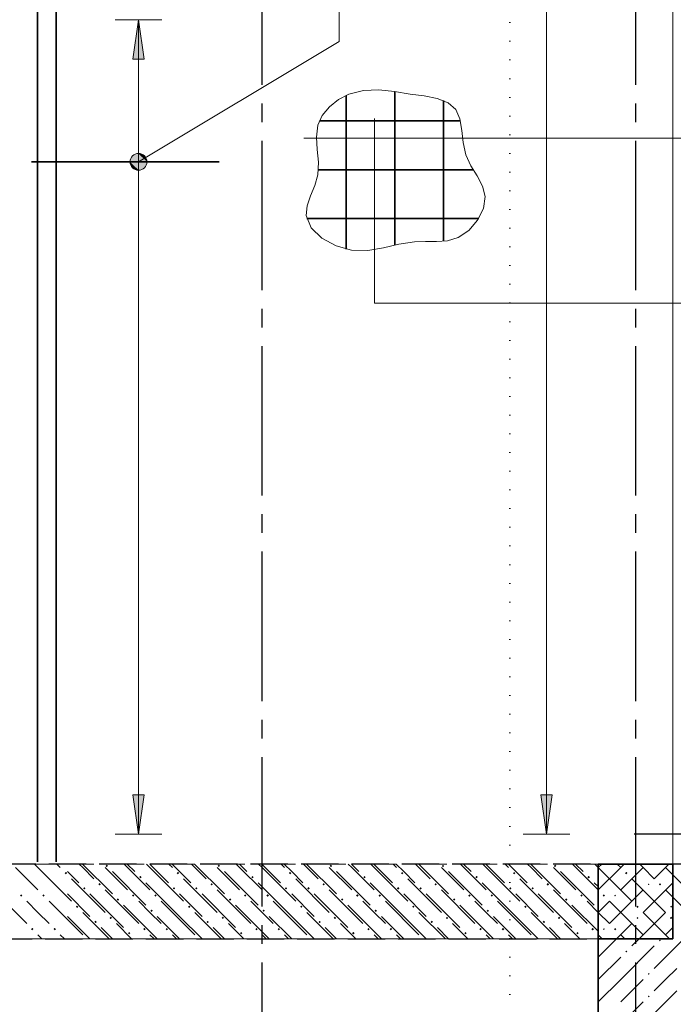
# Model space of a CAD drawing. Header units: millimetres. Extents: x 0 to 50400, y 0 to 35640.
# Tile 18 of 23: x 38532 to 42731, y 19540 to 25866. Entities that reach past the tile are written whole.
import ezdxf

# ---------------------------------------------------------------- set-up
doc = ezdxf.new("R2010")
doc.units = ezdxf.units.MM
for name, pattern in [('______2', [324, 240, -84]), ('______5', [1320, 960, -120, 120, -120]), ('______9', [120, 0, -120])]:
    doc.linetypes.add(name, pattern=pattern)
for name, color, linetype, lineweight in [('Standard', 7, 'Continuous', 25), ('ЖБ Лестница', 52, 'Continuous', 25), ('ЖБ Перекрытие верхний уровень', 7, 'Continuous', 35), ('ЖБ Стена верхний уровень', 7, 'Continuous', 35), ('Общий02', 7, 'Continuous', 18), ('Позиционная метка линия выноска', 7, 'Continuous', 13), ('Позиционная метка номер позиции', 7, 'Continuous', 13), ('Сечения символ', 7, 'Continuous', 25)]:
    doc.layers.add(name, color=color, linetype=linetype, lineweight=lineweight)
for name, color, linetype, true_color in [('Оси', 7, '______5', 0x656565), ('Стена ДОП П-обр. неравн', 7, 'Continuous', 0xa0a0a0), ('Стена обрамление Г-обр.', 7, 'Continuous', 0xa0a0a0)]:
    doc.layers.add(name, color=color, linetype=linetype, true_color=true_color)

msp = doc.modelspace()

# ---------------------------------------------------------------- hatches: boundary and pattern name
at = {"layer": 'ЖБ Лестница', "linetype": 'Continuous', "lineweight": 18, "transparency": 33554687}
for points in [[(39084, 20428.9), (39091.8, 20436.7), (39099.6, 20428.9), (39091.8, 20421.1)], [(39804, 20428.9), (39811.8, 20436.7), (39819.6, 20428.9), (39811.8, 20421.1)], [(40524, 20428.9), (40531.8, 20436.7), (40539.6, 20428.9), (40531.8, 20421.1)], [(41244, 20428.9), (41251.8, 20436.7), (41259.6, 20428.9), (41251.8, 20421.1)], [(41964, 20428.9), (41971.8, 20436.7), (41979.6, 20428.9), (41971.8, 20421.1)], [(38821.6, 20382.8), (38829.4, 20390.6), (38837.2, 20382.8), (38829.4, 20375)], [(42421.6, 20382.8), (42429.4, 20390.6), (42437.2, 20382.8), (42429.4, 20375)], [(39299.9, 20356.9), (39307.7, 20364.7), (39315.5, 20356.9), (39307.7, 20349.1)], [(40019.9, 20356.9), (40027.7, 20364.7), (40035.5, 20356.9), (40027.7, 20349.1)], [(40739.9, 20356.9), (40747.7, 20364.7), (40755.5, 20356.9), (40747.7, 20349.1)], [(41459.9, 20356.9), (41467.7, 20364.7), (41475.5, 20356.9), (41467.7, 20349.1)], [(42179.9, 20356.9), (42187.7, 20364.7), (42195.5, 20356.9), (42187.7, 20349.1)], [(42637.6, 20310.8), (42645.4, 20318.6), (42653.2, 20310.8), (42645.4, 20303)], [(38533.6, 20238.8), (38541.4, 20246.6), (38549.2, 20238.8), (38541.4, 20231)], [(38677.6, 20238.8), (38685.4, 20246.6), (38693.2, 20238.8), (38685.4, 20231)], [(38939.9, 20284.9), (38947.7, 20292.7), (38955.5, 20284.9), (38947.7, 20277.1)], [(39516, 20284.9), (39523.7, 20292.7), (39531.5, 20284.9), (39523.7, 20277.1)], [(39659.9, 20284.9), (39667.7, 20292.7), (39675.5, 20284.9), (39667.7, 20277.1)], [(40236, 20284.9), (40243.7, 20292.7), (40251.5, 20284.9), (40243.7, 20277.1)], [(40379.9, 20284.9), (40387.7, 20292.7), (40395.5, 20284.9), (40387.7, 20277.1)], [(40956, 20284.9), (40963.7, 20292.7), (40971.5, 20284.9), (40963.7, 20277.1)], [(41099.9, 20284.9), (41107.7, 20292.7), (41115.5, 20284.9), (41107.7, 20277.1)], [(41676, 20284.9), (41683.7, 20292.7), (41691.5, 20284.9), (41683.7, 20277.1)], [(41819.9, 20284.9), (41827.7, 20292.7), (41835.5, 20284.9), (41827.7, 20277.1)], [(42277.6, 20238.8), (42285.4, 20246.6), (42293.2, 20238.8), (42285.4, 20231)], [(39156, 20212.9), (39163.7, 20220.7), (39171.5, 20212.9), (39163.7, 20205.1)], [(39876, 20212.9), (39883.7, 20220.7), (39891.5, 20212.9), (39883.7, 20205.1)], [(40596, 20212.9), (40603.7, 20220.7), (40611.5, 20212.9), (40603.7, 20205.1)], [(41316, 20212.9), (41323.7, 20220.7), (41331.5, 20212.9), (41323.7, 20205.1)], [(42036, 20212.9), (42043.7, 20220.7), (42051.5, 20212.9), (42043.7, 20205.1)], [(39372, 20140.9), (39379.8, 20148.7), (39387.5, 20140.9), (39379.8, 20133.1)], [(40092, 20140.9), (40099.8, 20148.7), (40107.5, 20140.9), (40099.8, 20133.1)], [(40812, 20140.9), (40819.8, 20148.7), (40827.5, 20140.9), (40819.8, 20133.1)], [(41532, 20140.9), (41539.8, 20148.7), (41547.5, 20140.9), (41539.8, 20133.1)], [(42493.6, 20166.8), (42501.4, 20174.6), (42509.2, 20166.8), (42501.4, 20159)], [(39012, 20068.9), (39019.8, 20076.7), (39027.5, 20068.9), (39019.8, 20061.1)], [(39732, 20068.9), (39739.8, 20076.7), (39747.5, 20068.9), (39739.8, 20061.1)], [(40452, 20068.9), (40459.8, 20076.7), (40467.5, 20068.9), (40459.8, 20061.1)], [(41172, 20068.9), (41179.8, 20076.7), (41187.5, 20068.9), (41179.8, 20061.1)], [(41892, 20068.9), (41899.8, 20076.7), (41907.5, 20068.9), (41899.8, 20061.1)], [(42709.6, 20094.8), (42717.4, 20102.6), (42725.2, 20094.8), (42717.4, 20087)], [(38605.6, 20022.8), (38613.4, 20030.6), (38621.2, 20022.8), (38613.4, 20015)], [(38749.6, 20022.8), (38757.4, 20030.6), (38765.2, 20022.8), (38757.4, 20015)], [(39228, 19996.9), (39235.8, 20004.7), (39243.6, 19996.9), (39235.8, 19989.1)], [(39948, 19996.9), (39955.8, 20004.7), (39963.6, 19996.9), (39955.8, 19989.1)], [(40668, 19996.9), (40675.8, 20004.7), (40683.6, 19996.9), (40675.8, 19989.1)], [(41388, 19996.9), (41395.8, 20004.7), (41403.6, 19996.9), (41395.8, 19989.1)], [(42108, 19996.9), (42115.8, 20004.7), (42123.6, 19996.9), (42115.8, 19989.1)], [(42349.6, 20022.8), (42357.4, 20030.6), (42365.2, 20022.8), (42357.4, 20015)]]:
    msp.add_hatch(color=7, dxfattribs=at).paths.add_polyline_path(points, flags=16)
at = {"layer": 'ЖБ Перекрытие верхний уровень', "linetype": 'Continuous', "lineweight": 18, "transparency": 33554687}
for points in [[(38821.6, 20382.8), (38829.4, 20390.6), (38837.2, 20382.8), (38829.4, 20375)], [(39541.6, 20382.8), (39549.4, 20390.6), (39557.2, 20382.8), (39549.4, 20375)], [(40261.6, 20382.8), (40269.4, 20390.6), (40277.2, 20382.8), (40269.4, 20375)], [(40981.6, 20382.8), (40989.4, 20390.6), (40997.2, 20382.8), (40989.4, 20375)], [(41701.6, 20382.8), (41709.4, 20390.6), (41717.2, 20382.8), (41709.4, 20375)], [(42421.6, 20382.8), (42429.4, 20390.6), (42437.2, 20382.8), (42429.4, 20375)], [(39037.6, 20310.8), (39045.4, 20318.6), (39053.2, 20310.8), (39045.4, 20303)], [(39757.6, 20310.8), (39765.4, 20318.6), (39773.2, 20310.8), (39765.4, 20303)], [(40477.6, 20310.8), (40485.4, 20318.6), (40493.2, 20310.8), (40485.4, 20303)], [(41197.6, 20310.8), (41205.4, 20318.6), (41213.2, 20310.8), (41205.4, 20303)], [(41917.6, 20310.8), (41925.4, 20318.6), (41933.2, 20310.8), (41925.4, 20303)], [(42637.6, 20310.8), (42645.4, 20318.6), (42653.2, 20310.8), (42645.4, 20303)], [(38533.6, 20238.8), (38541.4, 20246.6), (38549.2, 20238.8), (38541.4, 20231)], [(38677.6, 20238.8), (38685.4, 20246.6), (38693.2, 20238.8), (38685.4, 20231)], [(39253.6, 20238.8), (39261.4, 20246.6), (39269.2, 20238.8), (39261.4, 20231)], [(39397.6, 20238.8), (39405.4, 20246.6), (39413.2, 20238.8), (39405.4, 20231)], [(39973.6, 20238.8), (39981.4, 20246.6), (39989.2, 20238.8), (39981.4, 20231)], [(40117.6, 20238.8), (40125.4, 20246.6), (40133.2, 20238.8), (40125.4, 20231)], [(40693.6, 20238.8), (40701.4, 20246.6), (40709.2, 20238.8), (40701.4, 20231)], [(40837.6, 20238.8), (40845.4, 20246.6), (40853.2, 20238.8), (40845.4, 20231)], [(41413.6, 20238.8), (41421.4, 20246.6), (41429.2, 20238.8), (41421.4, 20231)], [(41557.6, 20238.8), (41565.4, 20246.6), (41573.2, 20238.8), (41565.4, 20231)], [(42133.6, 20238.8), (42141.4, 20246.6), (42149.2, 20238.8), (42141.4, 20231)], [(42277.6, 20238.8), (42285.4, 20246.6), (42293.2, 20238.8), (42285.4, 20231)], [(38893.6, 20166.8), (38901.4, 20174.6), (38909.2, 20166.8), (38901.4, 20159)], [(39613.6, 20166.8), (39621.4, 20174.6), (39629.2, 20166.8), (39621.4, 20159)], [(40333.6, 20166.8), (40341.4, 20174.6), (40349.2, 20166.8), (40341.4, 20159)], [(41053.6, 20166.8), (41061.4, 20174.6), (41069.2, 20166.8), (41061.4, 20159)], [(41773.6, 20166.8), (41781.4, 20174.6), (41789.2, 20166.8), (41781.4, 20159)], [(42493.6, 20166.8), (42501.4, 20174.6), (42509.2, 20166.8), (42501.4, 20159)], [(39109.6, 20094.8), (39117.4, 20102.6), (39125.2, 20094.8), (39117.4, 20087)], [(39829.6, 20094.8), (39837.4, 20102.6), (39845.2, 20094.8), (39837.4, 20087)], [(40549.6, 20094.8), (40557.4, 20102.6), (40565.2, 20094.8), (40557.4, 20087)], [(41269.6, 20094.8), (41277.4, 20102.6), (41285.2, 20094.8), (41277.4, 20087)], [(41989.6, 20094.8), (41997.4, 20102.6), (42005.2, 20094.8), (41997.4, 20087)], [(42709.6, 20094.8), (42717.4, 20102.6), (42725.2, 20094.8), (42717.4, 20087)], [(38605.6, 20022.8), (38613.4, 20030.6), (38621.2, 20022.8), (38613.4, 20015)], [(38749.6, 20022.8), (38757.4, 20030.6), (38765.2, 20022.8), (38757.4, 20015)], [(39325.6, 20022.8), (39333.4, 20030.6), (39341.2, 20022.8), (39333.4, 20015)], [(39469.6, 20022.8), (39477.4, 20030.6), (39485.2, 20022.8), (39477.4, 20015)], [(40045.6, 20022.8), (40053.4, 20030.6), (40061.2, 20022.8), (40053.4, 20015)], [(40189.6, 20022.8), (40197.4, 20030.6), (40205.2, 20022.8), (40197.4, 20015)], [(40765.6, 20022.8), (40773.4, 20030.6), (40781.2, 20022.8), (40773.4, 20015)], [(40909.6, 20022.8), (40917.4, 20030.6), (40925.2, 20022.8), (40917.4, 20015)], [(41485.6, 20022.8), (41493.4, 20030.6), (41501.2, 20022.8), (41493.4, 20015)], [(41629.6, 20022.8), (41637.4, 20030.6), (41645.2, 20022.8), (41637.4, 20015)], [(42205.6, 20022.8), (42213.4, 20030.6), (42221.2, 20022.8), (42213.4, 20015)], [(42349.6, 20022.8), (42357.4, 20030.6), (42365.2, 20022.8), (42357.4, 20015)]]:
    msp.add_hatch(color=7, dxfattribs=at).paths.add_polyline_path(points, flags=16)
at = {"layer": 'ЖБ Стена верхний уровень', "linetype": 'Continuous', "lineweight": 18, "transparency": 33554687}
for points in [[(42567.4, 20310.8), (42573.4, 20316.8), (42579.4, 20310.8), (42573.4, 20304.8)], [(42351.4, 20238.8), (42357.4, 20244.8), (42363.4, 20238.8), (42357.4, 20232.8)], [(42711.4, 20166.8), (42717.4, 20172.8), (42723.4, 20166.8), (42717.4, 20160.8)], [(42495.4, 20094.8), (42501.4, 20100.8), (42507.4, 20094.8), (42501.4, 20088.8)], [(42279.4, 20022.8), (42285.4, 20028.8), (42291.4, 20022.8), (42285.4, 20016.8)], [(42639.4, 19950.8), (42645.4, 19956.8), (42651.4, 19950.8), (42645.4, 19944.8)], [(42423.4, 19878.8), (42429.4, 19884.8), (42435.4, 19878.8), (42429.4, 19872.8)], [(42567.4, 19734.8), (42573.4, 19740.8), (42579.4, 19734.8), (42573.4, 19728.8)], [(42567.4, 19590.8), (42573.4, 19596.8), (42579.4, 19590.8), (42573.4, 19584.8)]]:
    msp.add_hatch(color=7, dxfattribs=at).paths.add_polyline_path(points, flags=16)
at = {"layer": 'Общий02', "linetype": 'Continuous', "lineweight": 13, "transparency": 33554687}
msp.add_hatch(color=7, dxfattribs=at).paths.add_polyline_path([(39259.8, 25612.9), (39295.7, 25864.9), (39331.8, 25612.9)], flags=16)
for points in [[(39259.8, 20884.9), (39295.7, 20632.9), (39331.8, 20884.9)], [(41880.4, 20884.9), (41916.4, 20632.9), (41952.4, 20884.9)]]:
    msp.add_hatch(color=7, dxfattribs=at).paths.add_polyline_path(points)
at = {"layer": 'Позиционная метка линия выноска', "linetype": 'Continuous', "lineweight": 13, "transparency": 33554687}
for points in [[(39323.6, 24906.6), (39267.9, 24999.2), (39248.7, 24978.8)], [(39342.8, 24927), (39295, 25006.6), (39267.9, 24999.2)], [(39342.8, 24927), (39267.9, 24999.2), (39323.6, 24906.6)], [(39349.5, 24953.6), (39321.7, 24999.9), (39295, 25006.6)], [(39349.5, 24953.6), (39295, 25006.6), (39342.8, 24927)], [(39321.7, 24999.9), (39349.5, 24953.6), (39342, 24980.7)], [(39296.5, 24899.2), (39248.7, 24978.8), (39242, 24952.1)], [(39296.5, 24899.2), (39242, 24952.1), (39269.8, 24905.8)], [(39269.8, 24905.8), (39242, 24952.1), (39249.5, 24925.1)], [(39323.6, 24906.6), (39248.7, 24978.8), (39296.5, 24899.2)]]:
    msp.add_hatch(color=7, dxfattribs=at).paths.add_polyline_path(points)

# ---------------------------------------------------------------- linework, layer by layer
at = {"layer": 'Standard', "color": 7, "linetype": 'Continuous', "lineweight": -3, "transparency": 33554687}
msp.add_lwpolyline([(43674.2, 20632.9), (43653.8, 20632.9), (43653.8, 20632.9), (42479, 20632.9)], dxfattribs=at)
at = {"layer": 'ЖБ Лестница', "color": 7, "linetype": '______2', "lineweight": 13, "transparency": 33554687}
for p, q in [((38839.7, 20440.9), (38215.7, 20440.9)), ((42247.7, 20440.9), (38839.7, 20440.9)), ((42247.7, 19960.9), (42247.7, 20440.9)), ((42247.7, 20440.9), (42247.7, 19960.9)), ((42727.7, 20440.9), (42247.7, 20440.9)), ((42727.7, 19960.9), (42727.7, 20440.9)), ((38215.7, 19960.9), (38839.7, 19960.9)), ((38839.7, 19960.9), (42247.7, 19960.9)), ((42247.7, 19960.9), (42727.7, 19960.9))]:
    msp.add_line(p, q, dxfattribs=at)
at = {"layer": 'ЖБ Лестница', "color": 9, "linetype": 'Continuous', "lineweight": 18, "true_color": 0xc7c7c7, "transparency": 33554687}
for p, q in [((38627.4, 20440.9), (38649.4, 20418.8)), ((38771.3, 20440.9), (38793.4, 20418.8)), ((38935.8, 20440.9), (39127.7, 20248.9)), ((39223.8, 20440.9), (39271.8, 20392.9)), ((39367.7, 20440.9), (39487.7, 20320.9)), ((39559.7, 20392.9), (39511.8, 20440.9)), ((39655.8, 20440.9), (39847.7, 20248.9)), ((39943.8, 20440.9), (39991.8, 20392.9)), ((40087.7, 20440.9), (40207.7, 20320.9)), ((40279.7, 20392.9), (40231.8, 20440.9)), ((40375.8, 20440.9), (40567.7, 20248.9)), ((40663.8, 20440.9), (40711.8, 20392.9)), ((40807.7, 20440.9), (40927.7, 20320.9)), ((40999.7, 20392.9), (40951.8, 20440.9)), ((41095.8, 20440.9), (41287.7, 20248.9)), ((41383.8, 20440.9), (41431.8, 20392.9)), ((41527.7, 20440.9), (41647.7, 20320.9)), ((41719.7, 20392.9), (41671.8, 20440.9)), ((41815.8, 20440.9), (42007.7, 20248.9)), ((42103.8, 20440.9), (42151.8, 20392.9)), ((42247.7, 20440.9), (42247.7, 20440.9)), ((42371.3, 20440.9), (42393.4, 20418.8)), ((42537.4, 20418.8), (42515.3, 20440.9)), ((38505.4, 20418.8), (38649.4, 20274.8)), ((38649.4, 20418.8), (38839.7, 20228.5)), ((38911.8, 20320.9), (38839.7, 20392.9)), ((39127.7, 20392.9), (39343.7, 20176.9)), ((39631.8, 20320.9), (39559.7, 20392.9)), ((39847.7, 20392.9), (40063.7, 20176.9)), ((40351.8, 20320.9), (40279.7, 20392.9)), ((40567.7, 20392.9), (40783.7, 20176.9)), ((41071.8, 20320.9), (40999.7, 20392.9)), ((41287.7, 20392.9), (41503.7, 20176.9)), ((41791.8, 20320.9), (41719.7, 20392.9)), ((42007.7, 20392.9), (42223.7, 20176.9)), ((42247.7, 20420.5), (42249.4, 20418.8)), ((42249.4, 20418.8), (42465.4, 20202.8)), ((42609.4, 20346.8), (42537.4, 20418.8)), ((42681.4, 20418.8), (42727.7, 20372.5)), ((39559.7, 20104.9), (39343.7, 20320.9)), ((40279.7, 20104.9), (40063.7, 20320.9)), ((40999.7, 20104.9), (40783.7, 20320.9)), ((41719.7, 20104.9), (41503.7, 20320.9)), ((42247.7, 20296.9), (42223.7, 20320.9)), ((42465.4, 20346.8), (42681.4, 20130.8)), ((38361.4, 20274.8), (38577.4, 20058.8)), ((38839.7, 20248.9), (38983.7, 20104.9)), ((38983.7, 20248.9), (39199.7, 20032.9)), ((39559.7, 20248.9), (39703.7, 20104.9)), ((39703.7, 20248.9), (39919.7, 20032.9)), ((40279.7, 20248.9), (40423.7, 20104.9)), ((40423.7, 20248.9), (40639.7, 20032.9)), ((40999.7, 20248.9), (41143.7, 20104.9)), ((41143.7, 20248.9), (41359.7, 20032.9)), ((41719.7, 20248.9), (41863.7, 20104.9)), ((41863.7, 20248.9), (42079.7, 20032.9)), ((42247.7, 20276.5), (42249.4, 20274.8)), ((42681.4, 20274.8), (42727.7, 20228.5)), ((38649.4, 20130.8), (38577.4, 20202.8)), ((38721.4, 20202.8), (38839.7, 20084.5)), ((42321.4, 20202.8), (42537.4, 19986.8)), ((38721.4, 20058.8), (38649.4, 20130.8)), ((39415.7, 19960.9), (39199.7, 20176.9)), ((40135.7, 19960.9), (39919.7, 20176.9)), ((40855.7, 19960.9), (40639.7, 20176.9)), ((41575.7, 19960.9), (41359.7, 20176.9)), ((42247.7, 20008.9), (42079.7, 20176.9)), ((42249.4, 20130.8), (42247.7, 20132.5)), ((42321.4, 20058.8), (42249.4, 20130.8)), ((42537.4, 20130.8), (42707.3, 19960.9)), ((38839.7, 20104.9), (38983.7, 19960.9)), ((39415.7, 20104.9), (39559.7, 19960.9)), ((39559.7, 20104.9), (39703.7, 19960.9)), ((40135.7, 20104.9), (40279.7, 19960.9)), ((40279.7, 20104.9), (40423.7, 19960.9)), ((40855.7, 20104.9), (40999.7, 19960.9)), ((40999.7, 20104.9), (41143.7, 19960.9)), ((41575.7, 20104.9), (41719.7, 19960.9)), ((41719.7, 20104.9), (41863.7, 19960.9)), ((39127.7, 19960.9), (39055.7, 20032.9)), ((39847.7, 19960.9), (39775.7, 20032.9)), ((40567.7, 19960.9), (40495.7, 20032.9)), ((41287.7, 19960.9), (41215.7, 20032.9)), ((42007.7, 19960.9), (41935.7, 20032.9)), ((38649.4, 19986.8), (38675.4, 19960.9)), ((38793.4, 19986.8), (38819.3, 19960.9)), ((42249.4, 19986.8), (42275.4, 19960.9)), ((42393.4, 19986.8), (42419.3, 19960.9))]:
    msp.add_line(p, q, dxfattribs=at)
at = {"layer": 'ЖБ Перекрытие верхний уровень', "color": 7, "linetype": '______2', "lineweight": 25, "transparency": 33554687}
for p, q in [((42847.7, 20440.9), (34807.7, 20440.9)), ((34807.7, 19960.9), (42727.7, 19960.9))]:
    msp.add_line(p, q, dxfattribs=at)
at = {"layer": 'ЖБ Перекрытие верхний уровень', "color": 9, "linetype": 'Continuous', "lineweight": 18, "true_color": 0xc7c7c7, "transparency": 33554687}
for p, q in [((38627.4, 20440.9), (38649.4, 20418.8)), ((38771.3, 20440.9), (38793.4, 20418.8)), ((38937.4, 20418.8), (38915.3, 20440.9)), ((39225.4, 20418.8), (39203.4, 20440.9)), ((39347.4, 20440.9), (39369.4, 20418.8)), ((39491.3, 20440.9), (39513.4, 20418.8)), ((39657.4, 20418.8), (39635.3, 20440.9)), ((39945.4, 20418.8), (39923.4, 20440.9)), ((40067.4, 20440.9), (40089.4, 20418.8)), ((40211.3, 20440.9), (40233.4, 20418.8)), ((40377.4, 20418.8), (40355.3, 20440.9)), ((40665.4, 20418.8), (40643.4, 20440.9)), ((40787.4, 20440.9), (40809.4, 20418.8)), ((40931.3, 20440.9), (40953.4, 20418.8)), ((41097.4, 20418.8), (41075.3, 20440.9)), ((41385.4, 20418.8), (41363.4, 20440.9)), ((41507.4, 20440.9), (41529.4, 20418.8)), ((41651.3, 20440.9), (41673.4, 20418.8)), ((41817.4, 20418.8), (41795.3, 20440.9)), ((42105.4, 20418.8), (42083.4, 20440.9)), ((42227.4, 20440.9), (42249.4, 20418.8)), ((42371.3, 20440.9), (42393.4, 20418.8)), ((42537.4, 20418.8), (42515.3, 20440.9)), ((38505.4, 20418.8), (38649.4, 20274.8)), ((38649.4, 20418.8), (38865.4, 20202.8)), ((39009.4, 20346.8), (38937.4, 20418.8)), ((39081.4, 20418.8), (39225.4, 20274.8)), ((39225.4, 20418.8), (39369.4, 20274.8)), ((39369.4, 20418.8), (39585.4, 20202.8)), ((39729.4, 20346.8), (39657.4, 20418.8)), ((39801.4, 20418.8), (39945.4, 20274.8)), ((39945.4, 20418.8), (40089.4, 20274.8)), ((40089.4, 20418.8), (40305.4, 20202.8)), ((40449.4, 20346.8), (40377.4, 20418.8)), ((40521.4, 20418.8), (40665.4, 20274.8)), ((40665.4, 20418.8), (40809.4, 20274.8)), ((40809.4, 20418.8), (41025.4, 20202.8)), ((41169.4, 20346.8), (41097.4, 20418.8)), ((41241.4, 20418.8), (41385.4, 20274.8)), ((41385.4, 20418.8), (41529.4, 20274.8)), ((41529.4, 20418.8), (41745.4, 20202.8)), ((41889.4, 20346.8), (41817.4, 20418.8)), ((41961.4, 20418.8), (42105.4, 20274.8)), ((42105.4, 20418.8), (42249.4, 20274.8)), ((42249.4, 20418.8), (42465.4, 20202.8)), ((42609.4, 20346.8), (42537.4, 20418.8)), ((42681.4, 20418.8), (42825.4, 20274.8)), ((38865.4, 20346.8), (39081.4, 20130.8)), ((39585.4, 20346.8), (39801.4, 20130.8)), ((40305.4, 20346.8), (40521.4, 20130.8)), ((41025.4, 20346.8), (41241.4, 20130.8)), ((41745.4, 20346.8), (41961.4, 20130.8)), ((42465.4, 20346.8), (42681.4, 20130.8)), ((38361.4, 20274.8), (38577.4, 20058.8)), ((39081.4, 20274.8), (39297.4, 20058.8)), ((39801.4, 20274.8), (40017.4, 20058.8)), ((40521.4, 20274.8), (40737.4, 20058.8)), ((41241.4, 20274.8), (41457.4, 20058.8)), ((41961.4, 20274.8), (42177.4, 20058.8)), ((42681.4, 20274.8), (42847.7, 20108.5)), ((38649.4, 20130.8), (38577.4, 20202.8)), ((38721.4, 20202.8), (38937.4, 19986.8)), ((39369.4, 20130.8), (39297.4, 20202.8)), ((39441.4, 20202.8), (39657.4, 19986.8)), ((40089.4, 20130.8), (40017.4, 20202.8)), ((40161.4, 20202.8), (40377.4, 19986.8)), ((40809.4, 20130.8), (40737.4, 20202.8)), ((40881.4, 20202.8), (41097.4, 19986.8)), ((41529.4, 20130.8), (41457.4, 20202.8)), ((41601.4, 20202.8), (41817.4, 19986.8)), ((42249.4, 20130.8), (42177.4, 20202.8)), ((42321.4, 20202.8), (42537.4, 19986.8)), ((38721.4, 20058.8), (38649.4, 20130.8)), ((38937.4, 20130.8), (39107.3, 19960.9)), ((39441.4, 20058.8), (39369.4, 20130.8)), ((39657.4, 20130.8), (39827.3, 19960.9)), ((40161.4, 20058.8), (40089.4, 20130.8)), ((40377.4, 20130.8), (40547.3, 19960.9)), ((40881.4, 20058.8), (40809.4, 20130.8)), ((41097.4, 20130.8), (41267.3, 19960.9)), ((41601.4, 20058.8), (41529.4, 20130.8)), ((41817.4, 20130.8), (41987.3, 19960.9)), ((42321.4, 20058.8), (42249.4, 20130.8)), ((42537.4, 20130.8), (42707.3, 19960.9)), ((39251.3, 19960.9), (39153.4, 20058.8)), ((39971.3, 19960.9), (39873.4, 20058.8)), ((40691.3, 19960.9), (40593.4, 20058.8)), ((41411.3, 19960.9), (41313.4, 20058.8)), ((42131.3, 19960.9), (42033.4, 20058.8)), ((38649.4, 19986.8), (38675.4, 19960.9)), ((38793.4, 19986.8), (38819.3, 19960.9)), ((39369.4, 19986.8), (39395.4, 19960.9)), ((39513.4, 19986.8), (39539.3, 19960.9)), ((40089.4, 19986.8), (40115.4, 19960.9)), ((40233.4, 19986.8), (40259.3, 19960.9)), ((40809.4, 19986.8), (40835.4, 19960.9)), ((40953.4, 19986.8), (40979.3, 19960.9)), ((41529.4, 19986.8), (41555.4, 19960.9)), ((41673.4, 19986.8), (41699.3, 19960.9)), ((42249.4, 19986.8), (42275.4, 19960.9)), ((42393.4, 19986.8), (42419.3, 19960.9))]:
    msp.add_line(p, q, dxfattribs=at)
at = {"layer": 'ЖБ Стена верхний уровень', "color": 7, "linetype": 'Continuous', "lineweight": 18, "transparency": 33554687}
msp.add_line((42727.7, 20440.9), (42727.7, 26584.9), dxfattribs=at)
at = {"layer": 'ЖБ Стена верхний уровень', "color": 7, "linetype": 'Continuous', "lineweight": 35, "transparency": 33554687}
for p, q in [((42247.7, 20440.9), (42247.7, 19960.9)), ((42727.7, 20440.9), (42247.7, 20440.9)), ((42727.7, 19960.9), (42727.7, 20440.9)), ((42247.7, 19960.9), (42247.7, 18888.4)), ((42727.7, 19960.9), (42247.7, 19960.9)), ((42247.7, 19960.9), (42727.7, 19960.9))]:
    msp.add_line(p, q, dxfattribs=at)
at = {"layer": 'ЖБ Стена верхний уровень', "color": 251, "linetype": 'Continuous', "lineweight": 18, "true_color": 0x494949, "transparency": 33554687}
for p, q in [((42271.4, 20440.9), (42249.4, 20418.8)), ((42393.4, 20418.8), (42415.4, 20440.9)), ((42681.4, 20418.8), (42703.4, 20440.9)), ((42249.4, 20418.8), (42247.7, 20417.2)), ((42393.4, 20418.8), (42249.4, 20274.8)), ((42537.4, 20418.8), (42393.4, 20274.8)), ((42609.4, 20346.8), (42681.4, 20418.8)), ((42727.7, 20321.2), (42537.4, 20130.8)), ((42537.4, 20274.8), (42321.4, 20058.8)), ((42249.4, 20130.8), (42321.4, 20202.8)), ((42247.7, 20129.2), (42249.4, 20130.8)), ((42681.4, 20130.8), (42511.4, 19960.9)), ((42367.4, 19960.9), (42465.4, 20058.8)), ((42727.7, 20033.2), (42681.4, 19986.8)), ((42249.4, 19986.8), (42247.7, 19985.2)), ((42249.4, 19842.8), (42367.4, 19960.9)), ((42511.4, 19960.9), (42465.4, 19914.8)), ((42799.4, 19960.9), (42609.4, 19770.8)), ((42393.4, 19698.8), (42609.4, 19914.8)), ((42249.4, 19842.8), (42247.7, 19841.2)), ((42393.4, 19842.8), (42249.4, 19698.8)), ((42681.4, 19698.8), (42753.4, 19770.8)), ((42249.4, 19698.8), (42247.7, 19697.2)), ((42393.4, 19698.8), (42249.4, 19554.8)), ((42537.4, 19698.8), (42393.4, 19554.8)), ((42609.4, 19626.8), (42681.4, 19698.8)), ((42753.4, 19626.8), (42537.4, 19410.8)), ((42537.4, 19554.8), (42321.4, 19338.8))]:
    msp.add_line(p, q, dxfattribs=at)
at = {"layer": 'Общий02', "color": 251, "linetype": 'Continuous', "lineweight": 13, "true_color": 0x494949, "transparency": 33554687}
for p, q in [((41916.4, 30016.9), (41916.4, 20632.9)), ((39445.7, 25864.9), (39145.8, 25864.9)), ((39259.8, 25612.9), (39295.7, 25864.9)), ((39295.7, 25864.9), (39295.7, 20632.9)), ((39295.7, 25864.9), (39295.7, 25864.9)), ((39295.7, 25864.9), (39295.7, 25864.9)), ((39295.7, 25864.9), (39295.7, 25864.9)), ((39295.7, 25864.9), (39331.8, 25612.9)), ((39331.8, 25612.9), (39259.8, 25612.9)), ((39295.7, 25612.9), (39295.7, 25594.9)), ((39331.8, 20884.9), (39259.8, 20884.9)), ((39259.8, 20884.9), (39295.7, 20632.9)), ((39295.7, 20884.9), (39295.7, 20902.9)), ((39295.7, 20632.9), (39331.8, 20884.9)), ((41952.4, 20884.9), (41880.4, 20884.9)), ((41880.4, 20884.9), (41916.4, 20632.9)), ((41916.4, 20884.9), (41916.4, 20902.9)), ((41916.4, 20632.9), (41952.4, 20884.9)), ((39445.7, 20632.9), (39145.8, 20632.9)), ((39295.7, 20632.9), (39295.7, 20632.9)), ((39295.7, 20632.9), (39295.7, 20632.9)), ((39295.7, 20632.9), (39295.7, 20632.9)), ((42066.4, 20632.9), (41766.4, 20632.9)), ((41916.4, 20632.9), (41916.4, 20632.9)), ((41916.4, 20632.9), (41916.4, 20632.9)), ((41916.4, 20632.9), (41916.4, 20632.9))]:
    msp.add_line(p, q, dxfattribs=at)
at = {"layer": 'Оси', "color": 8, "linetype": '______5', "lineweight": -3, "transparency": 33554687}
for p, q in [((40087.7, 31688.5), (40087.7, 17367.3)), ((42487.7, 31688.5), (42487.7, 17367.3))]:
    msp.add_line(p, q, dxfattribs=at)
at = {"layer": 'Позиционная метка линия выноска', "color": 7, "linetype": 'Continuous', "lineweight": 13, "transparency": 33554687}
for p, q in [((39267.9, 24999.2), (39267.9, 24999.2)), ((39342, 24980.7), (39342, 24980.7)), ((39249.5, 24925.1), (39249.5, 24925.1)), ((39323.6, 24906.6), (39323.6, 24906.6))]:
    msp.add_line(p, q, dxfattribs=at)
msp.add_lwpolyline([(40585, 29687.2), (40585, 25727.2), (39295.7, 24952.9)], dxfattribs=at)
msp.add_circle((39295.7, 24952.9), 54, dxfattribs=at)
at = {"layer": 'Позиционная метка номер позиции', "color": 7, "linetype": 'Continuous', "lineweight": 35, "transparency": 33554687}
for p, q in [((40628.7, 25379.2), (40628.7, 24392.1)), ((40941.5, 25404.8), (40941.5, 24417.5)), ((41254.4, 25346.9), (41254.4, 24443.1)), ((40457.5, 25215.6), (41363.4, 25215.6)), ((40451.5, 24902.7), (41445.8, 24902.7)), ((40376.5, 24589.9), (41482.5, 24589.9))]:
    msp.add_line(p, q, dxfattribs=at)
at = {"layer": 'Позиционная метка номер позиции', "color": 7, "linetype": '______2', "lineweight": 13, "transparency": 33554687}
msp.add_lwpolyline([(41040.7, 25387.1), (40939.9, 25405.1), (40840.1, 25415.9), (40742, 25412.3), (40646.5, 25387.1), (40581.2, 25352.7), (40522.8, 25306.4), (40476.5, 25250.6), (40447.4, 25188), (40438.2, 25111.8), (40444.2, 25032.1), (40451.7, 24950.5), (40447.4, 24868.9), (40427.4, 24800.5), (40400.7, 24733.9), (40378.7, 24669.4), (40373.3, 24607.6), (40405.5, 24529.8), (40474.4, 24463.1), (40565.5, 24413), (40664.5, 24384.8), (40769.8, 24382.4), (40870, 24400), (40968.4, 24423.8), (41068.2, 24440), (41139.4, 24441.5), (41211.1, 24440.9), (41281.6, 24446.5), (41349.1, 24466.4), (41418.1, 24512.2), (41474.5, 24577.3), (41511.4, 24652.7), (41522, 24729.6), (41504.8, 24797.3), (41470.5, 24862.2), (41431, 24928.1), (41398.6, 24998.8), (41381.3, 25076.3), (41372.3, 25155.3), (41360.5, 25228.5), (41335, 25288.8), (41285, 25332.5), (41214.8, 25359.8), (41131.1, 25376.2), (41040.7, 25387.1)], dxfattribs=at)
at = {"layer": 'Позиционная метка номер позиции', "color": 7, "linetype": 'Continuous', "lineweight": 13, "transparency": 33554687}
for points in [[(47714.7, 24045.9), (40811.2, 24045.9), (40811.2, 25230.8)], [(47786.7, 25105.9), (46074.5, 25105.9), (40357.3, 25105.9)]]:
    msp.add_lwpolyline(points, dxfattribs=at)
at = {"layer": 'Сечения символ', "color": 7, "linetype": '______9', "lineweight": 13, "transparency": 33554687}
msp.add_line((41680.2, 29330.5), (41680.2, 18332.1), dxfattribs=at)
at = {"layer": 'Стена ДОП П-обр. неравн', "color": 7, "linetype": 'Continuous', "lineweight": 35, "transparency": 33554687}
msp.add_line((38609.3, 24952.9), (39813.6, 24952.9), dxfattribs=at)
at = {"layer": 'Стена обрамление Г-обр.', "color": 7, "linetype": 'Continuous', "lineweight": 35, "transparency": 33554687}
for p, q in [((38647.7, 20455.3), (38647.7, 27290.5)), ((38647.7, 20455.3), (38647.7, 27290.5)), ((38767.7, 20455.3), (38767.7, 27290.5)), ((38767.7, 20455.3), (38767.7, 27290.5))]:
    msp.add_line(p, q, dxfattribs=at)

doc.saveas('drawing.dxf')
